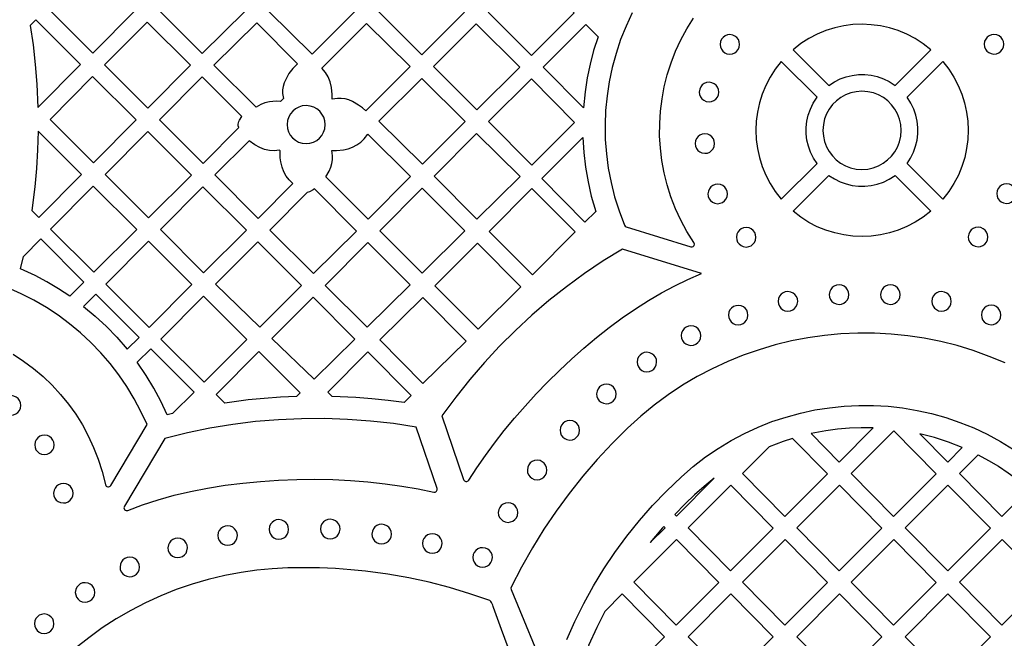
# Model space of a CAD drawing. Header units: millimetres. Extents: x -1176 to 822, y -1617 to -119.
# Tile 7 of 113: x -980 to -810, y -1381 to -1274. Entities that reach past the tile are written whole.
import ezdxf

# ---------------------------------------------------------------- set-up
doc = ezdxf.new("R2010")
doc.units = ezdxf.units.MM
doc.layers.add('pattern', color=5, linetype='Continuous')

msp = doc.modelspace()

# ---------------------------------------------------------------- linework, layer by layer
at = {"layer": 'pattern'}
for points in [[(-967.27, -1279.84), (-974.79, -1272.33), (-967.38, -1264.99), (-959.94, -1272.43)], [(-941.02, -1272.59), (-948.41, -1279.91), (-955.87, -1272.45), (-948.47, -1265.06)], [(-922.13, -1272.67), (-929.47, -1280.01), (-936.98, -1272.57), (-929.57, -1265.16)], [(-910.67, -1265.27), (-903.23, -1272.78), (-910.57, -1280.12), (-918.08, -1272.67)], [(-891.81, -1265.41), (-884.36, -1272.86), (-891.71, -1280.21), (-899.16, -1272.76)], [(-976.73, -1289.21), (-969.38, -1281.79), (-977.1, -1274.06), (-978.07, -1275.04), (-977.57, -1278.4), (-977.19, -1281.77), (-976.92, -1285.15)], [(-957.77, -1289.34), (-965.25, -1281.87), (-957.91, -1274.46), (-950.43, -1281.93)], [(-932.02, -1281.67), (-932.81, -1282.47), (-933.48, -1283.35), (-934.05, -1284.35), (-934.31, -1284.96), (-934.48, -1285.57), (-934.57, -1286.17), (-934.57, -1286.79), (-934.43, -1287.65), (-934.93, -1288.14), (-935.68, -1288.13), (-936.86, -1288.24), (-937.62, -1288.42), (-938.34, -1288.69), (-939.16, -1289.15), (-946.42, -1281.89), (-939.04, -1274.58)], [(-920.23, -1289.77), (-920.84, -1289.24), (-921.48, -1288.77), (-922.51, -1288.18), (-923.17, -1287.9), (-923.82, -1287.72), (-924.47, -1287.62), (-925.14, -1287.62), (-926.03, -1287.74), (-926.03, -1286.94), (-926.15, -1285.74), (-926.37, -1284.79), (-926.71, -1283.93), (-927.18, -1283.15), (-927.8, -1282.39), (-920.11, -1274.7), (-912.6, -1282.14)], [(-901.11, -1289.61), (-908.56, -1282.16), (-901.21, -1274.8), (-893.72, -1282.22)], [(-880.24, -1277.01), (-880.99, -1279.36), (-881.61, -1281.72), (-882.1, -1284.1), (-882.48, -1286.5), (-882.75, -1289.24), (-889.69, -1282.24), (-882.35, -1274.9)], [(-846.63, -1279.23), (-840.47, -1285.39), (-839.52, -1284.78), (-838.52, -1284.28), (-837.49, -1283.91), (-836.43, -1283.66), (-835.35, -1283.53), (-834.26, -1283.53), (-833.18, -1283.65), (-832.12, -1283.88), (-831.08, -1284.24), (-830.08, -1284.73), (-829.05, -1285.39), (-822.88, -1279.23), (-824.2, -1278.2), (-825.58, -1277.31), (-827.02, -1276.56), (-828.51, -1275.95), (-830.03, -1275.47), (-831.59, -1275.12), (-833.16, -1274.92), (-834.74, -1274.85), (-836.32, -1274.91), (-837.89, -1275.12), (-839.45, -1275.46), (-840.97, -1275.93), (-842.46, -1276.55), (-843.9, -1277.3), (-845.29, -1278.18)], [(-859.21, -1278.32), (-859.15, -1278.76), (-858.99, -1279.15), (-858.74, -1279.49), (-858.41, -1279.76), (-858.03, -1279.93), (-857.53, -1280.01), (-857.09, -1279.95), (-856.69, -1279.79), (-856.36, -1279.54), (-856.09, -1279.21), (-855.92, -1278.82), (-855.84, -1278.32), (-855.9, -1277.88), (-856.06, -1277.49), (-856.31, -1277.15), (-856.64, -1276.89), (-857.03, -1276.71), (-857.53, -1276.64), (-857.96, -1276.69), (-858.36, -1276.86), (-858.7, -1277.11), (-858.96, -1277.44), (-859.14, -1277.82)], [(-813.7, -1278.29), (-813.65, -1278.73), (-813.48, -1279.12), (-813.23, -1279.46), (-812.91, -1279.72), (-812.52, -1279.9), (-812.02, -1279.98), (-811.58, -1279.92), (-811.19, -1279.76), (-810.85, -1279.5), (-810.59, -1279.18), (-810.41, -1278.79), (-810.33, -1278.29), (-810.39, -1277.85), (-810.55, -1277.46), (-810.8, -1277.12), (-811.13, -1276.86), (-811.52, -1276.68), (-812.02, -1276.61), (-812.46, -1276.66), (-812.85, -1276.82), (-813.19, -1277.08), (-813.45, -1277.4), (-813.63, -1277.79)], [(-842.51, -1287.44), (-848.67, -1281.27), (-849.7, -1282.59), (-850.59, -1283.97), (-851.34, -1285.41), (-851.96, -1286.9), (-852.44, -1288.42), (-852.78, -1289.98), (-852.98, -1291.55), (-853.05, -1293.13), (-852.99, -1294.71), (-852.78, -1296.28), (-852.44, -1297.84), (-851.97, -1299.36), (-851.35, -1300.85), (-850.6, -1302.29), (-849.72, -1303.68), (-848.67, -1305.02), (-842.51, -1298.86), (-843.13, -1297.91), (-843.62, -1296.91), (-843.99, -1295.88), (-844.24, -1294.82), (-844.37, -1293.74), (-844.37, -1292.65), (-844.26, -1291.57), (-844.02, -1290.51), (-843.66, -1289.47), (-843.18, -1288.47)], [(-827, -1287.44), (-820.84, -1281.27), (-819.81, -1282.59), (-818.92, -1283.97), (-818.17, -1285.41), (-817.56, -1286.9), (-817.08, -1288.42), (-816.73, -1289.98), (-816.53, -1291.55), (-816.46, -1293.13), (-816.53, -1294.71), (-816.73, -1296.28), (-817.07, -1297.84), (-817.54, -1299.36), (-818.16, -1300.85), (-818.91, -1302.29), (-819.79, -1303.68), (-820.84, -1305.02), (-827, -1298.86), (-826.39, -1297.91), (-825.89, -1296.91), (-825.52, -1295.88), (-825.27, -1294.82), (-825.14, -1293.74), (-825.14, -1292.65), (-825.26, -1291.57), (-825.49, -1290.51), (-825.85, -1289.47), (-826.34, -1288.47)], [(-959.83, -1291.33), (-967.17, -1298.74), (-974.65, -1291.26), (-967.31, -1283.85)], [(-942.14, -1292.63), (-942.21, -1292.35), (-942.22, -1292.07), (-942.12, -1291.63), (-942.03, -1291.41), (-941.63, -1290.73), (-948.46, -1283.91), (-955.79, -1291.32), (-948.28, -1298.83)], [(-910.49, -1298.99), (-917.98, -1291.57), (-910.6, -1284.2), (-903.12, -1291.62)], [(-884.27, -1291.77), (-891.65, -1299.15), (-899.09, -1291.64), (-891.71, -1284.27)], [(-862.8, -1286.53), (-862.74, -1286.97), (-862.58, -1287.36), (-862.33, -1287.7), (-862, -1287.96), (-861.62, -1288.14), (-861.11, -1288.21), (-860.68, -1288.16), (-860.28, -1287.99), (-859.95, -1287.74), (-859.68, -1287.42), (-859.51, -1287.03), (-859.43, -1286.53), (-859.49, -1286.09), (-859.65, -1285.7), (-859.9, -1285.36), (-860.23, -1285.1), (-860.61, -1284.92), (-861.11, -1284.84), (-861.55, -1284.9), (-861.95, -1285.06), (-862.28, -1285.32), (-862.55, -1285.64), (-862.72, -1286.03)], [(-841.5, -1293.15), (-841.42, -1294.14), (-841.21, -1295.09), (-840.87, -1295.98), (-840.42, -1296.81), (-839.85, -1297.56), (-839.19, -1298.22), (-838.44, -1298.79), (-837.62, -1299.25), (-836.73, -1299.6), (-835.78, -1299.81), (-834.76, -1299.89), (-833.76, -1299.82), (-832.81, -1299.6), (-831.92, -1299.26), (-831.09, -1298.81), (-830.34, -1298.24), (-829.68, -1297.58), (-829.11, -1296.83), (-828.65, -1296.01), (-828.31, -1295.12), (-828.09, -1294.17), (-828.01, -1293.15), (-828.09, -1292.15), (-828.3, -1291.2), (-828.64, -1290.31), (-829.09, -1289.48), (-829.66, -1288.73), (-830.32, -1288.07), (-831.07, -1287.5), (-831.89, -1287.04), (-832.78, -1286.7), (-833.73, -1286.48), (-834.76, -1286.41), (-835.75, -1286.48), (-836.7, -1286.69), (-837.59, -1287.03), (-838.42, -1287.48), (-839.17, -1288.05), (-839.83, -1288.71), (-840.4, -1289.46), (-840.86, -1290.28), (-841.2, -1291.18), (-841.42, -1292.12)], [(-933.8, -1292.14), (-933.73, -1292.8), (-933.55, -1293.41), (-933.25, -1293.96), (-932.86, -1294.44), (-932.38, -1294.84), (-931.83, -1295.15), (-931.23, -1295.34), (-930.52, -1295.42), (-929.87, -1295.35), (-929.26, -1295.17), (-928.71, -1294.87), (-928.23, -1294.48), (-927.83, -1294), (-927.52, -1293.46), (-927.33, -1292.85), (-927.25, -1292.14), (-927.31, -1291.49), (-927.5, -1290.88), (-927.8, -1290.33), (-928.19, -1289.85), (-928.66, -1289.45), (-929.21, -1289.14), (-929.82, -1288.95), (-930.52, -1288.87), (-931.18, -1288.94), (-931.78, -1289.12), (-932.34, -1289.42), (-932.82, -1289.81), (-933.22, -1290.29), (-933.52, -1290.83), (-933.72, -1291.44)], [(-976.7, -1293.26), (-976.79, -1296.48), (-976.98, -1299.69), (-977.27, -1302.89), (-977.77, -1306.93), (-976.57, -1308.14), (-969.23, -1300.73)], [(-957.81, -1293.35), (-950.3, -1300.86), (-957.7, -1308.2), (-965.14, -1300.76)], [(-926.56, -1300.15), (-926.28, -1299.5), (-926.1, -1298.85), (-926, -1298.2), (-926, -1297.53), (-926.12, -1296.63), (-925.32, -1296.64), (-924.11, -1296.52), (-923.3, -1296.33), (-922.51, -1296.04), (-921.78, -1295.65), (-921.11, -1295.16), (-920.5, -1294.59), (-919.88, -1293.81), (-912.53, -1301.1), (-919.83, -1308.48), (-927.14, -1301.17), (-927.14, -1301.16)], [(-901.1, -1308.45), (-908.49, -1301.03), (-901.15, -1293.7), (-893.65, -1301.12)], [(-863.52, -1295.42), (-863.47, -1295.86), (-863.3, -1296.25), (-863.05, -1296.59), (-862.72, -1296.85), (-862.34, -1297.03), (-861.84, -1297.1), (-861.4, -1297.05), (-861, -1296.88), (-860.67, -1296.63), (-860.4, -1296.31), (-860.23, -1295.92), (-860.15, -1295.42), (-860.21, -1294.98), (-860.37, -1294.59), (-860.62, -1294.25), (-860.95, -1293.99), (-861.34, -1293.81), (-861.84, -1293.73), (-862.27, -1293.79), (-862.67, -1293.95), (-863.01, -1294.2), (-863.27, -1294.53), (-863.45, -1294.92)], [(-938.53, -1296.11), (-939.38, -1295.63), (-940.33, -1294.95), (-946.27, -1300.83), (-938.78, -1308.33), (-932.81, -1302.31), (-933.46, -1301.68), (-933.98, -1301.01), (-934.38, -1300.3), (-934.68, -1299.51), (-934.9, -1298.55), (-934.99, -1297.87), (-935.02, -1296.66), (-935.11, -1296.57), (-936.01, -1296.67), (-936.86, -1296.63), (-937.69, -1296.45)], [(-882.84, -1294.37), (-882.68, -1296.95), (-882.39, -1299.48), (-881.96, -1301.99), (-881.4, -1304.47), (-880.64, -1307.11), (-882.5, -1308.97), (-889.94, -1301.46)], [(-846.63, -1307.07), (-840.47, -1300.9), (-839.52, -1301.52), (-838.52, -1302.01), (-837.49, -1302.38), (-836.43, -1302.63), (-835.35, -1302.76), (-834.26, -1302.76), (-833.18, -1302.65), (-832.12, -1302.41), (-831.08, -1302.05), (-830.08, -1301.57), (-829.05, -1300.9), (-822.88, -1307.07), (-824.2, -1308.09), (-825.58, -1308.98), (-827.02, -1309.73), (-828.51, -1310.35), (-830.03, -1310.83), (-831.59, -1311.17), (-833.16, -1311.38), (-834.74, -1311.44), (-836.32, -1311.38), (-837.89, -1311.17), (-839.45, -1310.83), (-840.97, -1310.36), (-842.46, -1309.75), (-843.9, -1309), (-845.29, -1308.11)], [(-967.1, -1317.6), (-974.54, -1310.16), (-967.21, -1302.75), (-959.69, -1310.26)], [(-861.31, -1304.1), (-861.25, -1304.53), (-861.09, -1304.93), (-860.84, -1305.26), (-860.51, -1305.53), (-860.12, -1305.71), (-859.62, -1305.78), (-859.19, -1305.72), (-858.79, -1305.56), (-858.45, -1305.31), (-858.19, -1304.98), (-858.01, -1304.6), (-857.94, -1304.1), (-858, -1303.66), (-858.16, -1303.26), (-858.41, -1302.93), (-858.74, -1302.66), (-859.12, -1302.48), (-859.62, -1302.41), (-860.06, -1302.47), (-860.45, -1302.63), (-860.79, -1302.88), (-861.06, -1303.21), (-861.23, -1303.6)], [(-811.55, -1304.05), (-811.5, -1304.48), (-811.33, -1304.88), (-811.08, -1305.22), (-810.76, -1305.48), (-810.37, -1305.66), (-809.87, -1305.73), (-809.43, -1305.68), (-809.04, -1305.51), (-808.7, -1305.26), (-808.43, -1304.93), (-808.26, -1304.55), (-808.18, -1304.05), (-808.24, -1303.61), (-808.4, -1303.21), (-808.65, -1302.88), (-808.98, -1302.61), (-809.37, -1302.44), (-809.87, -1302.36), (-810.31, -1302.42), (-810.7, -1302.58), (-811.04, -1302.83), (-811.3, -1303.16), (-811.48, -1303.55)], [(-948.2, -1317.7), (-955.64, -1310.26), (-948.31, -1302.85), (-940.79, -1310.36)], [(-929.1, -1303.25), (-929.33, -1303.41), (-929.97, -1303.74), (-930.37, -1303.83), (-936.79, -1310.32), (-929.26, -1317.84), (-921.85, -1310.51)], [(-903.17, -1310.44), (-910.55, -1317.75), (-917.84, -1310.47), (-910.53, -1303.08)], [(-891.63, -1303.18), (-884.17, -1310.64), (-891.51, -1318.04), (-899, -1310.55)], [(-856.4, -1311.56), (-856.34, -1312), (-856.18, -1312.4), (-855.93, -1312.73), (-855.6, -1313), (-855.21, -1313.17), (-854.71, -1313.25), (-854.27, -1313.19), (-853.88, -1313.03), (-853.54, -1312.78), (-853.28, -1312.45), (-853.1, -1312.06), (-853.03, -1311.56), (-853.08, -1311.13), (-853.25, -1310.73), (-853.5, -1310.39), (-853.83, -1310.13), (-854.21, -1309.95), (-854.71, -1309.88), (-855.15, -1309.94), (-855.55, -1310.1), (-855.88, -1310.35), (-856.15, -1310.68), (-856.32, -1311.06)], [(-816.45, -1311.52), (-816.39, -1311.96), (-816.23, -1312.35), (-815.98, -1312.69), (-815.65, -1312.96), (-815.26, -1313.13), (-814.76, -1313.21), (-814.33, -1313.15), (-813.93, -1312.99), (-813.6, -1312.74), (-813.33, -1312.41), (-813.16, -1312.02), (-813.08, -1311.52), (-813.14, -1311.08), (-813.3, -1310.69), (-813.55, -1310.35), (-813.88, -1310.09), (-814.26, -1309.91), (-814.76, -1309.84), (-815.2, -1309.89), (-815.6, -1310.06), (-815.93, -1310.31), (-816.2, -1310.64), (-816.37, -1311.02)], [(-971.24, -1321.73), (-973.19, -1320.44), (-975.18, -1319.26), (-977.23, -1318.18), (-979.74, -1317.02), (-979.24, -1314.87), (-976.25, -1311.87), (-968.8, -1319.3)], [(-950.23, -1319.73), (-957.57, -1327.13), (-965.04, -1319.66), (-957.7, -1312.25)], [(-938.85, -1312.34), (-931.32, -1319.89), (-938.48, -1327.05), (-946.15, -1319.67)], [(-919.9, -1312.45), (-912.59, -1319.76), (-920.02, -1327.07), (-927.24, -1319.86)], [(-900.9, -1327.4), (-908.36, -1319.95), (-901.01, -1312.6), (-893.51, -1320.09)], [(-968.87, -1323.48), (-966.85, -1325.16), (-964.94, -1326.93), (-963.13, -1328.81), (-961.33, -1330.89), (-959.27, -1328.83), (-966.75, -1321.36)], [(-849.21, -1322.63), (-849.16, -1323.06), (-848.99, -1323.46), (-848.74, -1323.8), (-848.42, -1324.06), (-848.03, -1324.24), (-847.53, -1324.31), (-847.09, -1324.26), (-846.7, -1324.09), (-846.36, -1323.84), (-846.1, -1323.51), (-845.92, -1323.13), (-845.84, -1322.63), (-845.9, -1322.19), (-846.06, -1321.79), (-846.32, -1321.46), (-846.64, -1321.19), (-847.03, -1321.02), (-847.53, -1320.94), (-847.97, -1321), (-848.36, -1321.16), (-848.7, -1321.41), (-848.96, -1321.74), (-849.14, -1322.13)], [(-840.4, -1321.45), (-840.34, -1321.89), (-840.18, -1322.29), (-839.93, -1322.62), (-839.6, -1322.89), (-839.22, -1323.06), (-838.72, -1323.14), (-838.28, -1323.08), (-837.88, -1322.92), (-837.55, -1322.67), (-837.28, -1322.34), (-837.11, -1321.95), (-837.03, -1321.45), (-837.09, -1321.02), (-837.25, -1320.62), (-837.5, -1320.28), (-837.83, -1320.02), (-838.21, -1319.84), (-838.72, -1319.77), (-839.15, -1319.83), (-839.55, -1319.99), (-839.88, -1320.24), (-840.15, -1320.57), (-840.32, -1320.95)], [(-831.55, -1321.45), (-831.49, -1321.89), (-831.33, -1322.29), (-831.08, -1322.62), (-830.75, -1322.89), (-830.37, -1323.06), (-829.87, -1323.14), (-829.43, -1323.08), (-829.03, -1322.92), (-828.7, -1322.67), (-828.43, -1322.34), (-828.26, -1321.95), (-828.18, -1321.45), (-828.24, -1321.02), (-828.4, -1320.62), (-828.65, -1320.28), (-828.98, -1320.02), (-829.37, -1319.84), (-829.87, -1319.77), (-830.3, -1319.83), (-830.7, -1319.99), (-831.03, -1320.24), (-831.3, -1320.57), (-831.48, -1320.95)], [(-822.74, -1322.62), (-822.69, -1323.06), (-822.52, -1323.45), (-822.27, -1323.79), (-821.95, -1324.05), (-821.56, -1324.23), (-821.06, -1324.31), (-820.62, -1324.25), (-820.23, -1324.09), (-819.89, -1323.83), (-819.63, -1323.51), (-819.45, -1323.12), (-819.37, -1322.62), (-819.43, -1322.18), (-819.59, -1321.79), (-819.85, -1321.45), (-820.17, -1321.19), (-820.56, -1321.01), (-821.06, -1320.93), (-821.5, -1320.99), (-821.89, -1321.15), (-822.23, -1321.41), (-822.49, -1321.73), (-822.67, -1322.12)], [(-948.12, -1336.57), (-955.58, -1329.12), (-948.22, -1321.73), (-940.73, -1329.22)], [(-929.16, -1336.05), (-936.42, -1329.03), (-929.31, -1321.9), (-922.11, -1329.12)], [(-910.4, -1321.97), (-917.85, -1329.26), (-910.41, -1336.78), (-902.96, -1329.48)], [(-857.77, -1324.99), (-857.71, -1325.43), (-857.55, -1325.83), (-857.3, -1326.16), (-856.97, -1326.43), (-856.59, -1326.6), (-856.09, -1326.68), (-855.65, -1326.62), (-855.25, -1326.46), (-854.92, -1326.21), (-854.65, -1325.88), (-854.48, -1325.5), (-854.4, -1324.99), (-854.46, -1324.56), (-854.62, -1324.16), (-854.87, -1323.82), (-855.2, -1323.56), (-855.59, -1323.38), (-856.09, -1323.31), (-856.52, -1323.37), (-856.92, -1323.53), (-857.26, -1323.78), (-857.52, -1324.11), (-857.7, -1324.49)], [(-814.2, -1324.96), (-814.14, -1325.4), (-813.98, -1325.79), (-813.73, -1326.13), (-813.4, -1326.39), (-813.02, -1326.57), (-812.52, -1326.64), (-812.08, -1326.59), (-811.68, -1326.43), (-811.35, -1326.17), (-811.08, -1325.85), (-810.91, -1325.46), (-810.83, -1324.96), (-810.89, -1324.52), (-811.05, -1324.13), (-811.3, -1323.79), (-811.63, -1323.52), (-812.01, -1323.35), (-812.52, -1323.27), (-812.95, -1323.33), (-813.35, -1323.49), (-813.68, -1323.74), (-813.95, -1324.07), (-814.12, -1324.46)], [(-865.9, -1328.53), (-865.85, -1328.97), (-865.68, -1329.36), (-865.43, -1329.7), (-865.1, -1329.96), (-864.72, -1330.14), (-864.22, -1330.21), (-863.78, -1330.16), (-863.39, -1329.99), (-863.05, -1329.74), (-862.78, -1329.42), (-862.61, -1329.03), (-862.53, -1328.53), (-862.59, -1328.09), (-862.75, -1327.69), (-863, -1327.36), (-863.33, -1327.09), (-863.72, -1326.92), (-864.22, -1326.84), (-864.66, -1326.9), (-865.05, -1327.06), (-865.39, -1327.31), (-865.65, -1327.64), (-865.83, -1328.03)], [(-953.52, -1341.93), (-954.47, -1342.17), (-955.56, -1339.84), (-956.76, -1337.58), (-958.08, -1335.39), (-959.63, -1333.12), (-957.3, -1330.8), (-949.83, -1338.27)], [(-932.17, -1339.02), (-934.95, -1339.15), (-937.73, -1339.35), (-940.49, -1339.62), (-944.53, -1340.16), (-946.03, -1338.66), (-938.7, -1331.26), (-931.54, -1338.41)], [(-913.64, -1340.07), (-916.41, -1339.7), (-919.18, -1339.41), (-921.96, -1339.19), (-926.03, -1339.01), (-926.78, -1338.28), (-919.87, -1331.3), (-912.41, -1338.84)], [(-873.51, -1333.09), (-873.45, -1333.53), (-873.29, -1333.92), (-873.04, -1334.26), (-872.71, -1334.53), (-872.32, -1334.7), (-871.82, -1334.78), (-871.39, -1334.72), (-870.99, -1334.56), (-870.65, -1334.31), (-870.39, -1333.98), (-870.21, -1333.59), (-870.14, -1333.09), (-870.19, -1332.65), (-870.36, -1332.26), (-870.61, -1331.92), (-870.94, -1331.66), (-871.32, -1331.48), (-871.82, -1331.4), (-872.26, -1331.46), (-872.66, -1331.62), (-872.99, -1331.88), (-873.26, -1332.2), (-873.43, -1332.59)], [(-880.49, -1338.59), (-880.43, -1339.02), (-880.27, -1339.42), (-880.02, -1339.76), (-879.69, -1340.02), (-879.3, -1340.2), (-878.8, -1340.27), (-878.37, -1340.21), (-877.97, -1340.05), (-877.63, -1339.8), (-877.37, -1339.47), (-877.19, -1339.09), (-877.12, -1338.59), (-877.18, -1338.15), (-877.34, -1337.75), (-877.59, -1337.42), (-877.92, -1337.15), (-878.3, -1336.98), (-878.8, -1336.9), (-879.24, -1336.96), (-879.64, -1337.12), (-879.97, -1337.37), (-880.24, -1337.7), (-880.41, -1338.09)], [(-983.05, -1340.56), (-982.99, -1340.99), (-982.83, -1341.39), (-982.58, -1341.73), (-982.25, -1341.99), (-981.87, -1342.17), (-981.37, -1342.24), (-980.93, -1342.18), (-980.53, -1342.02), (-980.2, -1341.77), (-979.93, -1341.44), (-979.76, -1341.06), (-979.68, -1340.56), (-979.74, -1340.12), (-979.9, -1339.73), (-980.15, -1339.39), (-980.48, -1339.12), (-980.87, -1338.95), (-981.37, -1338.87), (-981.8, -1338.93), (-982.2, -1339.09), (-982.54, -1339.34), (-982.8, -1339.67), (-982.98, -1340.06)], [(-886.78, -1344.84), (-886.72, -1345.28), (-886.56, -1345.67), (-886.31, -1346.01), (-885.98, -1346.28), (-885.59, -1346.45), (-885.09, -1346.53), (-884.66, -1346.47), (-884.26, -1346.31), (-883.92, -1346.06), (-883.66, -1345.73), (-883.48, -1345.34), (-883.41, -1344.84), (-883.47, -1344.4), (-883.63, -1344.01), (-883.88, -1343.67), (-884.21, -1343.41), (-884.59, -1343.23), (-885.09, -1343.16), (-885.53, -1343.21), (-885.93, -1343.38), (-886.26, -1343.63), (-886.53, -1343.96), (-886.7, -1344.34)], [(-843.54, -1345.41), (-838.7, -1350.32), (-832.81, -1344.42), (-834.88, -1344.4), (-836.93, -1344.48), (-838.96, -1344.65), (-840.99, -1344.93)], [(-836.65, -1352.3), (-829.3, -1344.93), (-822, -1352.33), (-829.35, -1359.7)], [(-977.29, -1347.36), (-977.23, -1347.8), (-977.07, -1348.19), (-976.81, -1348.53), (-976.49, -1348.79), (-976.1, -1348.97), (-975.6, -1349.04), (-975.16, -1348.99), (-974.77, -1348.82), (-974.43, -1348.57), (-974.17, -1348.24), (-973.99, -1347.86), (-973.92, -1347.36), (-973.97, -1346.92), (-974.14, -1346.53), (-974.39, -1346.19), (-974.71, -1345.92), (-975.1, -1345.75), (-975.6, -1345.67), (-976.04, -1345.73), (-976.43, -1345.89), (-976.77, -1346.14), (-977.03, -1346.47), (-977.21, -1346.86)], [(-846.71, -1346.24), (-848.34, -1346.77), (-850.73, -1347.69), (-855.35, -1352.31), (-848.05, -1359.7), (-840.7, -1352.33)], [(-824.81, -1345.44), (-820, -1350.32), (-817.49, -1347.8), (-819.87, -1346.87), (-822.29, -1346.09)], [(-892.41, -1351.7), (-892.36, -1352.13), (-892.2, -1352.53), (-891.94, -1352.86), (-891.62, -1353.13), (-891.23, -1353.31), (-890.73, -1353.38), (-890.29, -1353.32), (-889.9, -1353.16), (-889.56, -1352.91), (-889.3, -1352.58), (-889.12, -1352.2), (-889.05, -1351.7), (-889.1, -1351.26), (-889.26, -1350.86), (-889.52, -1350.53), (-889.84, -1350.26), (-890.23, -1350.08), (-890.73, -1350.01), (-891.17, -1350.07), (-891.56, -1350.23), (-891.9, -1350.48), (-892.16, -1350.81), (-892.34, -1351.2)], [(-814.74, -1349.08), (-812.97, -1350.03), (-811.25, -1351.06), (-809.59, -1352.17), (-807.98, -1353.35), (-805.97, -1355), (-810.65, -1359.69), (-817.95, -1352.29)], [(-866.71, -1359.65), (-860.2, -1353.12), (-861.94, -1354.52), (-863.61, -1356), (-865.22, -1357.54), (-867, -1359.35)], [(-974.04, -1355.7), (-973.98, -1356.14), (-973.82, -1356.53), (-973.57, -1356.87), (-973.24, -1357.13), (-972.85, -1357.31), (-972.35, -1357.38), (-971.91, -1357.33), (-971.52, -1357.17), (-971.18, -1356.91), (-970.92, -1356.59), (-970.74, -1356.2), (-970.67, -1355.7), (-970.72, -1355.26), (-970.89, -1354.87), (-971.14, -1354.53), (-971.46, -1354.27), (-971.85, -1354.09), (-972.35, -1354.02), (-972.79, -1354.07), (-973.18, -1354.23), (-973.52, -1354.49), (-973.78, -1354.81), (-973.96, -1355.2)], [(-857.36, -1354.31), (-850.05, -1361.71), (-857.4, -1369.08), (-864.7, -1361.68)], [(-846, -1361.68), (-838.7, -1369.08), (-831.35, -1361.71), (-838.65, -1354.31)], [(-812.65, -1361.71), (-820, -1369.08), (-827.3, -1361.68), (-819.95, -1354.31)], [(-897.43, -1359.03), (-897.37, -1359.47), (-897.21, -1359.86), (-896.95, -1360.2), (-896.63, -1360.47), (-896.24, -1360.64), (-895.74, -1360.72), (-895.3, -1360.66), (-894.91, -1360.5), (-894.57, -1360.25), (-894.31, -1359.92), (-894.13, -1359.53), (-894.06, -1359.03), (-894.11, -1358.59), (-894.28, -1358.2), (-894.53, -1357.86), (-894.85, -1357.6), (-895.24, -1357.42), (-895.74, -1357.35), (-896.18, -1357.4), (-896.57, -1357.57), (-896.91, -1357.82), (-897.17, -1358.14), (-897.35, -1358.53)], [(-936.91, -1361.93), (-936.85, -1362.37), (-936.69, -1362.77), (-936.44, -1363.1), (-936.11, -1363.37), (-935.72, -1363.54), (-935.22, -1363.62), (-934.79, -1363.56), (-934.39, -1363.4), (-934.05, -1363.15), (-933.79, -1362.82), (-933.61, -1362.43), (-933.54, -1361.93), (-933.6, -1361.5), (-933.76, -1361.1), (-934.01, -1360.76), (-934.34, -1360.5), (-934.72, -1360.32), (-935.22, -1360.25), (-935.66, -1360.3), (-936.06, -1360.47), (-936.39, -1360.72), (-936.66, -1361.05), (-936.83, -1361.43)], [(-928.06, -1361.88), (-928, -1362.32), (-927.84, -1362.71), (-927.59, -1363.05), (-927.26, -1363.31), (-926.87, -1363.49), (-926.37, -1363.56), (-925.94, -1363.51), (-925.54, -1363.34), (-925.2, -1363.09), (-924.94, -1362.77), (-924.76, -1362.38), (-924.69, -1361.88), (-924.74, -1361.44), (-924.91, -1361.05), (-925.16, -1360.71), (-925.49, -1360.44), (-925.87, -1360.27), (-926.37, -1360.19), (-926.81, -1360.25), (-927.2, -1360.41), (-927.54, -1360.66), (-927.81, -1360.99), (-927.98, -1361.38)], [(-945.74, -1362.99), (-945.68, -1363.43), (-945.52, -1363.83), (-945.27, -1364.16), (-944.94, -1364.43), (-944.56, -1364.6), (-944.05, -1364.68), (-943.62, -1364.62), (-943.22, -1364.46), (-942.89, -1364.21), (-942.62, -1363.88), (-942.45, -1363.49), (-942.37, -1362.99), (-942.43, -1362.56), (-942.59, -1362.16), (-942.84, -1361.82), (-943.17, -1361.56), (-943.55, -1361.38), (-944.05, -1361.31), (-944.49, -1361.36), (-944.89, -1361.53), (-945.22, -1361.78), (-945.49, -1362.11), (-945.66, -1362.49)], [(-919.19, -1362.74), (-919.14, -1363.17), (-918.98, -1363.57), (-918.72, -1363.91), (-918.4, -1364.17), (-918.01, -1364.35), (-917.51, -1364.42), (-917.07, -1364.37), (-916.68, -1364.2), (-916.34, -1363.95), (-916.07, -1363.62), (-915.9, -1363.24), (-915.82, -1362.74), (-915.88, -1362.3), (-916.04, -1361.9), (-916.29, -1361.57), (-916.62, -1361.3), (-917.01, -1361.13), (-917.51, -1361.05), (-917.95, -1361.11), (-918.34, -1361.27), (-918.68, -1361.52), (-918.94, -1361.85), (-919.12, -1362.24)], [(-871.24, -1364.2), (-868.69, -1361.65), (-868.91, -1361.43), (-869.12, -1361.68)], [(-954.34, -1365.12), (-954.28, -1365.56), (-954.12, -1365.95), (-953.87, -1366.29), (-953.54, -1366.55), (-953.16, -1366.73), (-952.66, -1366.8), (-952.22, -1366.75), (-951.82, -1366.58), (-951.49, -1366.33), (-951.22, -1366.01), (-951.05, -1365.62), (-950.97, -1365.12), (-951.03, -1364.68), (-951.19, -1364.29), (-951.44, -1363.95), (-951.77, -1363.68), (-952.16, -1363.51), (-952.66, -1363.43), (-953.09, -1363.49), (-953.49, -1363.65), (-953.82, -1363.9), (-954.09, -1364.23), (-954.26, -1364.62)], [(-910.47, -1364.37), (-910.41, -1364.81), (-910.25, -1365.2), (-910, -1365.54), (-909.67, -1365.8), (-909.29, -1365.98), (-908.79, -1366.06), (-908.35, -1366), (-907.95, -1365.84), (-907.62, -1365.58), (-907.35, -1365.26), (-907.18, -1364.87), (-907.1, -1364.37), (-907.16, -1363.93), (-907.32, -1363.54), (-907.57, -1363.2), (-907.9, -1362.94), (-908.29, -1362.76), (-908.79, -1362.68), (-909.22, -1362.74), (-909.62, -1362.9), (-909.96, -1363.16), (-910.22, -1363.48), (-910.4, -1363.87)], [(-859.41, -1371.09), (-866.75, -1378.46), (-874.05, -1371.06), (-866.71, -1363.69)], [(-848.01, -1363.69), (-840.7, -1371.09), (-848.05, -1378.46), (-855.35, -1371.06)], [(-836.65, -1371.06), (-829.35, -1378.45), (-822, -1371.09), (-829.3, -1363.69)], [(-803.3, -1371.08), (-810.65, -1378.45), (-817.95, -1371.06), (-810.6, -1363.69)], [(-901.8, -1366.77), (-901.75, -1367.21), (-901.59, -1367.61), (-901.33, -1367.94), (-901.01, -1368.21), (-900.62, -1368.38), (-900.12, -1368.46), (-899.68, -1368.4), (-899.29, -1368.24), (-898.95, -1367.99), (-898.69, -1367.66), (-898.51, -1367.27), (-898.43, -1366.77), (-898.49, -1366.34), (-898.65, -1365.94), (-898.91, -1365.6), (-899.23, -1365.34), (-899.62, -1365.16), (-900.12, -1365.09), (-900.56, -1365.14), (-900.95, -1365.31), (-901.29, -1365.56), (-901.55, -1365.89), (-901.73, -1366.27)], [(-962.59, -1368.42), (-962.54, -1368.85), (-962.37, -1369.25), (-962.12, -1369.58), (-961.8, -1369.85), (-961.41, -1370.02), (-960.91, -1370.1), (-960.47, -1370.04), (-960.08, -1369.88), (-959.74, -1369.63), (-959.48, -1369.3), (-959.3, -1368.92), (-959.22, -1368.42), (-959.28, -1367.98), (-959.44, -1367.58), (-959.69, -1367.25), (-960.02, -1366.98), (-960.41, -1366.8), (-960.91, -1366.73), (-961.35, -1366.79), (-961.74, -1366.95), (-962.08, -1367.2), (-962.34, -1367.53), (-962.52, -1367.92)], [(-970.29, -1372.8), (-970.23, -1373.24), (-970.07, -1373.63), (-969.82, -1373.97), (-969.49, -1374.24), (-969.1, -1374.41), (-968.6, -1374.49), (-968.17, -1374.43), (-967.77, -1374.27), (-967.43, -1374.02), (-967.17, -1373.69), (-966.99, -1373.3), (-966.92, -1372.8), (-966.98, -1372.36), (-967.14, -1371.97), (-967.39, -1371.63), (-967.72, -1371.37), (-968.1, -1371.19), (-968.6, -1371.12), (-969.04, -1371.17), (-969.44, -1371.34), (-969.77, -1371.59), (-970.04, -1371.91), (-970.21, -1372.3)], [(-881.89, -1381.97), (-876.1, -1387.84), (-868.76, -1380.47), (-876.06, -1373.07), (-879.09, -1376.11), (-880.46, -1378.82)], [(-850.06, -1380.47), (-857.4, -1387.84), (-864.7, -1380.44), (-857.36, -1373.07)], [(-846, -1380.44), (-838.66, -1373.07), (-831.35, -1380.47), (-838.7, -1387.84)], [(-827.3, -1380.43), (-820, -1387.83), (-812.65, -1380.46), (-819.95, -1373.07)], [(-977.34, -1378.21), (-977.28, -1378.64), (-977.12, -1379.04), (-976.87, -1379.38), (-976.54, -1379.64), (-976.16, -1379.82), (-975.66, -1379.89), (-975.22, -1379.83), (-974.82, -1379.67), (-974.49, -1379.42), (-974.22, -1379.09), (-974.05, -1378.71), (-973.97, -1378.21), (-974.03, -1377.77), (-974.19, -1377.37), (-974.44, -1377.04), (-974.77, -1376.77), (-975.16, -1376.59), (-975.66, -1376.52), (-976.09, -1376.58), (-976.49, -1376.74), (-976.82, -1376.99), (-977.09, -1377.32), (-977.26, -1377.71)]]:
    msp.add_lwpolyline(points, close=True, dxfattribs=at)
for points in [[(-874.33, -1272.87), (-875.4, -1275.16), (-876.34, -1277.5), (-877.13, -1279.88), (-877.79, -1282.3), (-878.31, -1284.75), (-878.69, -1287.21), (-878.93, -1289.7), (-879.02, -1292.19), (-878.98, -1294.69), (-878.79, -1297.19), (-878.47, -1299.68), (-877.99, -1302.15), (-877.38, -1304.61), (-876.62, -1307.04), (-875.68, -1309.51), (-875.59, -1309.66), (-875.38, -1309.79), (-864.27, -1313.23), (-864.02, -1313.24), (-863.82, -1313.14), (-863.68, -1312.97), (-863.64, -1312.75), (-863.72, -1312.5), (-864.91, -1310.6), (-865.97, -1308.65), (-866.89, -1306.65), (-867.68, -1304.61), (-868.33, -1302.54), (-868.85, -1300.45), (-869.24, -1298.34), (-869.49, -1296.21), (-869.62, -1294.08), (-869.61, -1291.94), (-869.48, -1289.82), (-869.21, -1287.7), (-868.82, -1285.61), (-868.3, -1283.54), (-867.65, -1281.5), (-866.87, -1279.49), (-865.96, -1277.53), (-864.94, -1275.63), (-863.78, -1273.77)], [(-810.12, -1333.24), (-812.83, -1332.1), (-815.59, -1331.1), (-818.38, -1330.25), (-821.19, -1329.54), (-824.03, -1328.97), (-826.89, -1328.54), (-829.76, -1328.25), (-832.63, -1328.1), (-835.5, -1328.09), (-838.38, -1328.22), (-841.24, -1328.49), (-844.08, -1328.9), (-846.91, -1329.44), (-849.71, -1330.13), (-852.48, -1330.95), (-855.21, -1331.9), (-857.9, -1333), (-860.55, -1334.23), (-863.14, -1335.59), (-865.67, -1337.09), (-868.14, -1338.73), (-870.54, -1340.5), (-872.87, -1342.41), (-875.14, -1344.47), (-877.83, -1347.14), (-880.41, -1349.91), (-882.87, -1352.78), (-885.22, -1355.74), (-887.45, -1358.79), (-889.56, -1361.92), (-891.55, -1365.14), (-893.42, -1368.43), (-895.21, -1371.92), (-895.27, -1372.08), (-895.23, -1372.32), (-888.95, -1387.48)], [(-885.64, -1380.94), (-884.24, -1377.79), (-882.7, -1374.7), (-881.03, -1371.69), (-879.24, -1368.75), (-877.32, -1365.89), (-875.28, -1363.11), (-873.12, -1360.42), (-870.84, -1357.82), (-868.45, -1355.32), (-865.87, -1352.85), (-863.83, -1351.08), (-861.72, -1349.45), (-859.54, -1347.96), (-857.3, -1346.61), (-855, -1345.39), (-852.66, -1344.31), (-850.27, -1343.36), (-847.84, -1342.56), (-845.38, -1341.88), (-842.89, -1341.35), (-840.38, -1340.95), (-837.86, -1340.68), (-835.33, -1340.56), (-832.8, -1340.57), (-830.27, -1340.71), (-827.76, -1340.99), (-825.25, -1341.41), (-822.77, -1341.96), (-820.32, -1342.66), (-817.89, -1343.48), (-815.51, -1344.44), (-813.17, -1345.54), (-810.88, -1346.78), (-808.65, -1348.15)], [(-894.98, -1384.32), (-896.84, -1379.21), (-897.78, -1376.65), (-898.24, -1375.38), (-898.29, -1375.23), (-898.36, -1375.02), (-898.45, -1374.78), (-898.57, -1374.54), (-898.69, -1374.34), (-898.85, -1374.2), (-902.32, -1373.02), (-905.81, -1371.97), (-909.32, -1371.06), (-912.86, -1370.3), (-916.45, -1369.67), (-920.27, -1369.15), (-922.84, -1368.9), (-925.49, -1368.7), (-928.2, -1368.58), (-930.93, -1368.54), (-933.67, -1368.59), (-936.38, -1368.73), (-939.03, -1368.98), (-941.69, -1369.34), (-944.56, -1369.88), (-947.39, -1370.56), (-950.17, -1371.37), (-952.9, -1372.31), (-955.58, -1373.39), (-958.19, -1374.59), (-960.75, -1375.91), (-963.23, -1377.36), (-965.65, -1378.93), (-967.98, -1380.61), (-970.24, -1382.41)]]:
    msp.add_lwpolyline(points, dxfattribs=at)
for points in [[(-903.4, -1353.34, 0.632879), (-902.5, -1353.45), (-901.13, -1351.33), (-899.65, -1349.19), (-898.08, -1347.05), (-896.4, -1344.91), (-894.65, -1342.78), (-892.81, -1340.67), (-890.9, -1338.58), (-888.92, -1336.54), (-886.89, -1334.53), (-884.8, -1332.58), (-882.67, -1330.69), (-880.49, -1328.88), (-878.29, -1327.14), (-876.06, -1325.48), (-873.81, -1323.93), (-871.55, -1322.48), (-869.29, -1321.14), (-867.02, -1319.92), (-864.77, -1318.84), (-862.41, -1317.84), (-876.04, -1313.61), (-879.33, -1315.65), (-882.54, -1317.82), (-885.67, -1320.1), (-888.69, -1322.49), (-891.63, -1325), (-894.46, -1327.62), (-897.19, -1330.35), (-899.82, -1333.18), (-902.34, -1336.11), (-904.75, -1339.14), (-907.12, -1342.37)], [(-907.97, -1354.87), (-911.55, -1344.31), (-915.49, -1343.7), (-919.44, -1343.26), (-923.4, -1342.97), (-927.36, -1342.83), (-931.33, -1342.85), (-935.29, -1343.03), (-939.24, -1343.36), (-943.18, -1343.85), (-947.1, -1344.5), (-950.99, -1345.29), (-954.89, -1346.26), (-961.84, -1357.93, 0.720103), (-961.22, -1358.65), (-958.69, -1357.69), (-956.03, -1356.82), (-953.27, -1356.06), (-950.42, -1355.39), (-947.49, -1354.81), (-944.49, -1354.33), (-941.45, -1353.94), (-938.36, -1353.65), (-935.26, -1353.44), (-932.14, -1353.33), (-929.03, -1353.3), (-925.94, -1353.36), (-922.88, -1353.51), (-919.87, -1353.75), (-916.92, -1354.06), (-914.04, -1354.47), (-911.24, -1354.95), (-908.55, -1355.52, 0.587421)]]:
    msp.add_lwpolyline(points, format="xyb", close=True, dxfattribs=at)
msp.add_lwpolyline([(-980.99, -1331.74), (-979.19, -1332.92), (-977.47, -1334.2), (-975.83, -1335.59), (-974.28, -1337.08), (-972.83, -1338.66), (-971.47, -1340.33), (-970.22, -1342.08), (-969.08, -1343.91), (-968.05, -1345.81), (-967.13, -1347.79), (-966.34, -1349.83), (-965.67, -1351.93), (-965.11, -1354.2, 0.682651), (-964.19, -1354.35), (-957.94, -1343.86), (-958.99, -1341.6), (-960.15, -1339.42), (-961.43, -1337.31), (-962.81, -1335.29), (-964.31, -1333.35), (-965.91, -1331.49), (-967.6, -1329.73), (-969.39, -1328.06), (-971.27, -1326.5), (-973.24, -1325.03), (-975.28, -1323.68), (-977.41, -1322.44), (-979.61, -1321.31), (-982.04, -1320.24)], format="xyb", dxfattribs=at)

doc.saveas('drawing.dxf')
